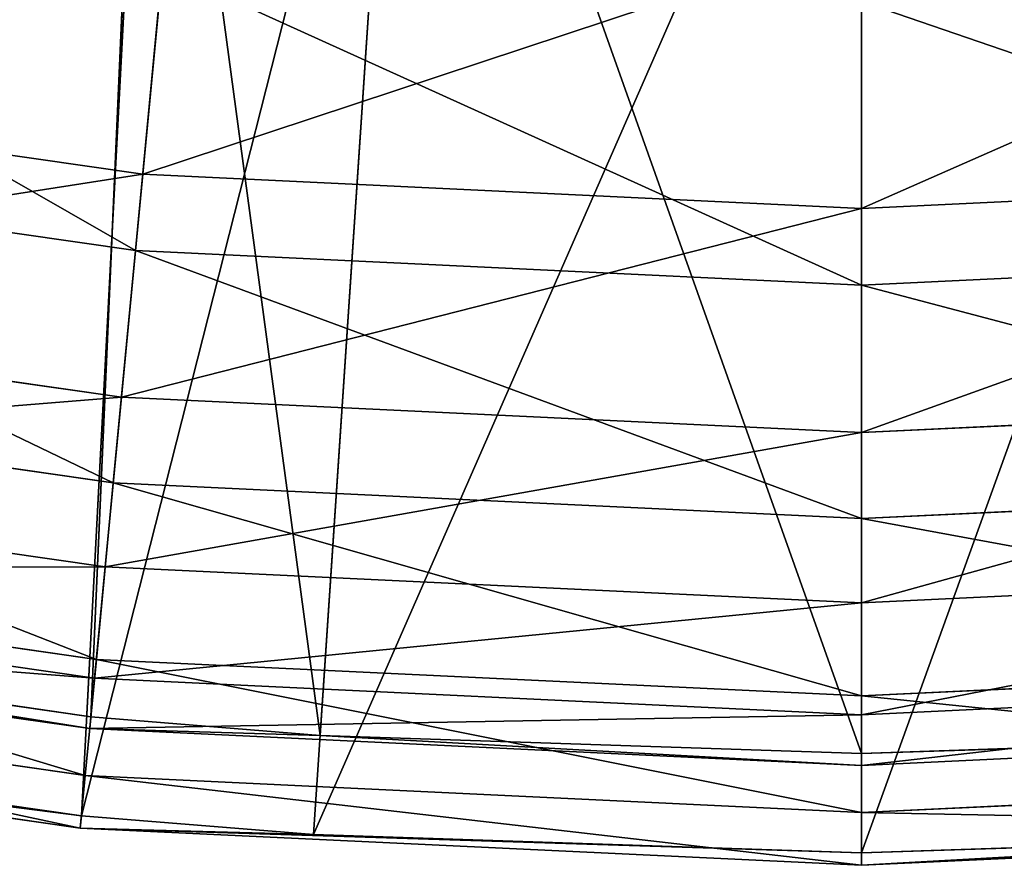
# Model space of a CAD drawing. Extents: x 0.04 to 6.5, y -3.23 to 3.23.
# Tile 19 of 256: x 2.94 to 3.32, y -3.23 to -2.9. Entities that reach past the tile are written whole.
import ezdxf

# ---------------------------------------------------------------- set-up
doc = ezdxf.new("R2010")
doc.units = 0
doc.header["$MEASUREMENT"] = 0
doc.layers.get('0').update_dxf_attribs({"linetype": 'CONTINUOUS'})

# ---------------------------------------------------------------- blocks, each defined once
blk = doc.blocks.new('CERAMICZNA_WISZ_CA_KR_TKA0')
at = {"color": 0}
for p, q in [((2.96421, -3.17537, 1.90595), (2.98618, -2.67581, 6.36021)), ((2.96421, -3.17537, 1.90595), (2.98618, -2.67581, 6.36021)), ((3.05436, -3.18269, 1.90595), (2.98618, -2.67581, 6.36021)), ((3.05436, -3.18269, 1.90595), (2.98618, -2.67581, 6.36021)), ((3.05436, -3.18269, 1.90595), (3.08771, -2.68454, 6.36021)), ((3.05436, -3.18269, 1.90595), (3.08771, -2.68454, 6.36021)), ((3.26742, -3.18982, 1.90595), (3.26742, -2.69055, 6.36021)), ((3.26742, -3.18982, 1.90595), (3.26742, -2.69055, 6.36021)), ((2.96049, -3.21432, 1.91034), (2.98675, -2.7152, 6.36459)), ((2.96049, -3.21432, 1.91034), (2.98675, -2.7152, 6.36459)), ((2.96049, -3.21432, 1.91034), (3.0851, -2.72358, 6.36459)), ((2.96049, -3.21432, 1.91034), (3.0851, -2.72358, 6.36459)), ((3.05175, -3.22173, 1.91034), (3.0851, -2.72358, 6.36459)), ((3.05175, -3.22173, 1.91034), (3.0851, -2.72358, 6.36459)), ((3.26742, -3.22894, 1.91034), (3.26742, -2.72967, 6.36459)), ((3.26742, -3.22894, 1.91034), (3.26742, -2.72967, 6.36459)), ((2.99478, -2.85522, 1.08542), (2.98459, -2.96185, 1.19417)), ((2.99478, -2.85522, 1.08542), (2.98459, -2.96185, 1.19417)), ((3.26742, -2.97533, 1.19417), (3.26742, -2.86821, 1.08542)), ((3.26742, -2.97533, 1.19417), (3.26742, -2.86821, 1.08542)), ((2.98172, -2.99191, 1.1689), (2.99233, -2.88083, 1.05562)), ((2.98172, -2.99191, 1.1689), (2.99233, -2.88083, 1.05562)), ((3.26742, -2.89393, 1.05562), (3.26742, -3.00551, 1.1689)), ((3.26742, -2.89393, 1.05562), (3.26742, -3.00551, 1.1689)), ((2.70433, -2.92156, 1.19417), (2.98459, -2.96185, 1.19417)), ((2.70433, -2.92156, 1.19417), (2.98459, -2.96185, 1.19417)), ((2.98172, -2.99191, 1.1689), (2.69862, -2.9512, 1.1689)), ((2.98172, -2.99191, 1.1689), (2.69862, -2.9512, 1.1689)), ((2.98459, -2.96185, 1.19417), (2.97621, -3.04966, 1.31874)), ((2.98459, -2.96185, 1.19417), (2.97621, -3.04966, 1.31874)), ((2.98459, -2.96185, 1.19417), (3.26742, -2.97533, 1.19417)), ((2.98459, -2.96185, 1.19417), (3.26742, -2.97533, 1.19417)), ((3.26742, -2.97533, 1.19417), (3.55024, -2.96185, 1.19417)), ((3.26742, -2.97533, 1.19417), (3.55024, -2.96185, 1.19417)), ((3.26742, -3.06354, 1.31874), (3.26742, -2.97533, 1.19417)), ((3.26742, -3.06354, 1.31874), (3.26742, -2.97533, 1.19417)), ((2.97299, -3.08337, 1.29866), (2.98172, -2.99191, 1.1689)), ((2.97299, -3.08337, 1.29866), (2.98172, -2.99191, 1.1689)), ((2.98172, -2.99191, 1.1689), (3.26742, -3.00551, 1.1689)), ((2.98172, -2.99191, 1.1689), (3.26742, -3.00551, 1.1689)), ((3.26742, -3.00551, 1.1689), (3.55311, -2.99191, 1.1689)), ((3.26742, -3.00551, 1.1689), (3.55311, -2.99191, 1.1689)), ((3.26742, -3.00551, 1.1689), (3.26742, -3.0974, 1.29866)), ((3.26742, -3.00551, 1.1689), (3.26742, -3.0974, 1.29866)), ((2.68764, -3.00817, 1.31874), (2.97621, -3.04966, 1.31874)), ((2.68764, -3.00817, 1.31874), (2.97621, -3.04966, 1.31874)), ((2.97299, -3.08337, 1.29866), (2.68123, -3.04143, 1.29866)), ((2.97299, -3.08337, 1.29866), (2.68123, -3.04143, 1.29866)), ((2.97621, -3.04966, 1.31874), (2.96984, -3.11636, 1.4559)), ((2.97621, -3.04966, 1.31874), (2.96984, -3.11636, 1.4559)), ((2.97621, -3.04966, 1.31874), (3.26742, -3.06354, 1.31874)), ((2.97621, -3.04966, 1.31874), (3.26742, -3.06354, 1.31874)), ((3.26742, -3.06354, 1.31874), (3.55862, -3.04966, 1.31874)), ((3.26742, -3.06354, 1.31874), (3.55862, -3.04966, 1.31874)), ((3.26742, -3.13054, 1.4559), (3.26742, -3.06354, 1.31874)), ((3.26742, -3.13054, 1.4559), (3.26742, -3.06354, 1.31874)), ((2.67496, -3.07396, 1.4559), (2.96984, -3.11636, 1.4559)), ((2.67496, -3.07396, 1.4559), (2.96984, -3.11636, 1.4559)), ((2.96636, -3.15285, 1.44153), (2.97299, -3.08337, 1.29866)), ((2.96636, -3.15285, 1.44153), (2.97299, -3.08337, 1.29866)), ((2.97299, -3.08337, 1.29866), (3.26742, -3.0974, 1.29866)), ((2.97299, -3.08337, 1.29866), (3.26742, -3.0974, 1.29866)), ((3.26742, -3.0974, 1.29866), (3.56184, -3.08337, 1.29866)), ((3.26742, -3.0974, 1.29866), (3.56184, -3.08337, 1.29866)), ((3.26742, -3.0974, 1.29866), (3.26742, -3.16719, 1.44153)), ((3.26742, -3.0974, 1.29866), (3.26742, -3.16719, 1.44153)), ((2.96636, -3.15285, 1.44153), (2.66802, -3.10996, 1.44153)), ((2.96636, -3.15285, 1.44153), (2.66802, -3.10996, 1.44153)), ((2.66662, -3.11721, 1.60205), (2.96565, -3.1602, 1.60205)), ((2.66662, -3.11721, 1.60205), (2.96565, -3.1602, 1.60205)), ((2.96984, -3.11636, 1.4559), (2.96565, -3.1602, 1.60205)), ((2.96984, -3.11636, 1.4559), (2.96565, -3.1602, 1.60205)), ((2.96984, -3.11636, 1.4559), (3.26742, -3.13054, 1.4559)), ((2.96984, -3.11636, 1.4559), (3.26742, -3.13054, 1.4559)), ((3.26742, -3.13054, 1.4559), (3.56499, -3.11636, 1.4559)), ((3.26742, -3.13054, 1.4559), (3.56499, -3.11636, 1.4559)), ((2.96421, -3.17537, 1.90595), (2.66374, -3.13217, 1.90595)), ((2.96421, -3.17537, 1.90595), (2.66374, -3.13217, 1.90595)), ((3.26742, -3.17458, 1.60205), (3.26742, -3.13054, 1.4559)), ((3.26742, -3.17458, 1.60205), (3.26742, -3.13054, 1.4559)), ((2.66285, -3.13678, 1.75338), (2.96376, -3.18005, 1.75338)), ((2.66285, -3.13678, 1.75338), (2.96376, -3.18005, 1.75338)), ((2.962, -3.19852, 1.59377), (2.96636, -3.15285, 1.44153)), ((2.962, -3.19852, 1.59377), (2.96636, -3.15285, 1.44153)), ((2.96636, -3.15285, 1.44153), (3.26742, -3.16719, 1.44153)), ((2.96636, -3.15285, 1.44153), (3.26742, -3.16719, 1.44153)), ((3.26742, -3.16719, 1.44153), (3.56848, -3.15285, 1.44153)), ((3.26742, -3.16719, 1.44153), (3.56848, -3.15285, 1.44153)), ((2.962, -3.19852, 1.59377), (2.65934, -3.155, 1.59377)), ((2.962, -3.19852, 1.59377), (2.65934, -3.155, 1.59377)), ((2.96565, -3.1602, 1.60205), (2.96376, -3.18005, 1.75338)), ((2.96565, -3.1602, 1.60205), (2.96376, -3.18005, 1.75338)), ((2.96565, -3.1602, 1.60205), (3.26742, -3.17458, 1.60205)), ((2.96565, -3.1602, 1.60205), (3.26742, -3.17458, 1.60205)), ((3.26742, -3.17458, 1.60205), (3.56918, -3.1602, 1.60205)), ((3.26742, -3.17458, 1.60205), (3.56918, -3.1602, 1.60205)), ((3.26742, -3.16719, 1.44153), (3.26742, -3.21307, 1.59377)), ((3.26742, -3.16719, 1.44153), (3.26742, -3.21307, 1.59377)), ((2.65634, -3.17059, 1.91034), (2.96049, -3.21432, 1.91034)), ((2.65634, -3.17059, 1.91034), (2.96049, -3.21432, 1.91034)), ((2.96002, -3.21919, 1.75141), (2.65541, -3.17539, 1.75141)), ((2.96002, -3.21919, 1.75141), (2.65541, -3.17539, 1.75141)), ((2.96376, -3.18005, 1.75338), (2.96421, -3.17537, 1.90595)), ((2.96376, -3.18005, 1.75338), (2.96421, -3.17537, 1.90595)), ((3.05436, -3.18269, 1.90595), (2.96421, -3.17537, 1.90595)), ((3.05436, -3.18269, 1.90595), (2.96421, -3.17537, 1.90595)), ((3.26742, -3.19451, 1.75338), (3.26742, -3.17458, 1.60205)), ((3.26742, -3.19451, 1.75338), (3.26742, -3.17458, 1.60205)), ((3.05436, -3.18269, 1.90595), (2.96376, -3.18005, 1.75338)), ((2.96376, -3.18005, 1.75338), (3.26742, -3.19451, 1.75338)), ((2.96376, -3.18005, 1.75338), (3.26742, -3.19451, 1.75338)), ((3.05436, -3.18269, 1.90595), (2.96376, -3.18005, 1.75338)), ((3.26742, -3.19451, 1.75338), (3.57107, -3.18005, 1.75338)), ((3.26742, -3.19451, 1.75338), (3.57107, -3.18005, 1.75338)), ((3.26742, -3.18982, 1.90595), (3.57107, -3.18005, 1.75338)), ((3.26742, -3.18982, 1.90595), (3.57107, -3.18005, 1.75338)), ((3.26742, -3.18982, 1.90595), (3.05436, -3.18269, 1.90595)), ((3.05436, -3.18269, 1.90595), (3.26742, -3.19451, 1.75338)), ((3.05436, -3.18269, 1.90595), (3.26742, -3.19451, 1.75338)), ((3.26742, -3.18982, 1.90595), (3.05436, -3.18269, 1.90595)), ((3.48047, -3.18269, 1.90595), (3.26742, -3.18982, 1.90595)), ((3.48047, -3.18269, 1.90595), (3.26742, -3.18982, 1.90595)), ((3.26742, -3.18982, 1.90595), (3.26742, -3.19451, 1.75338)), ((3.26742, -3.18982, 1.90595), (3.26742, -3.19451, 1.75338)), ((2.96002, -3.21919, 1.75141), (2.962, -3.19852, 1.59377)), ((2.96002, -3.21919, 1.75141), (2.962, -3.19852, 1.59377)), ((2.962, -3.19852, 1.59377), (3.26742, -3.21307, 1.59377)), ((2.962, -3.19852, 1.59377), (3.26742, -3.21307, 1.59377)), ((3.26742, -3.21307, 1.59377), (3.57284, -3.19852, 1.59377)), ((3.26742, -3.21307, 1.59377), (3.57284, -3.19852, 1.59377)), ((2.96049, -3.21432, 1.91034), (2.96002, -3.21919, 1.75141)), ((2.96049, -3.21432, 1.91034), (2.96002, -3.21919, 1.75141)), ((2.96049, -3.21432, 1.91034), (3.05175, -3.22173, 1.91034)), ((2.96049, -3.21432, 1.91034), (3.05175, -3.22173, 1.91034)), ((3.26742, -3.21307, 1.59377), (3.26742, -3.23383, 1.75141)), ((3.26742, -3.21307, 1.59377), (3.26742, -3.23383, 1.75141)), ((2.96002, -3.21919, 1.75141), (3.05175, -3.22173, 1.91034)), ((2.96002, -3.21919, 1.75141), (3.05175, -3.22173, 1.91034)), ((2.96002, -3.21919, 1.75141), (3.26742, -3.22894, 1.91034)), ((2.96002, -3.21919, 1.75141), (3.26742, -3.22894, 1.91034)), ((2.96002, -3.21919, 1.75141), (3.26742, -3.23383, 1.75141)), ((2.96002, -3.21919, 1.75141), (3.26742, -3.23383, 1.75141)), ((3.05175, -3.22173, 1.91034), (3.26742, -3.22894, 1.91034)), ((3.05175, -3.22173, 1.91034), (3.26742, -3.22894, 1.91034)), ((3.26742, -3.23383, 1.75141), (3.57481, -3.21919, 1.75141)), ((3.26742, -3.23383, 1.75141), (3.57481, -3.21919, 1.75141)), ((3.26742, -3.22894, 1.91034), (3.48309, -3.22173, 1.91034)), ((3.26742, -3.22894, 1.91034), (3.48309, -3.22173, 1.91034)), ((3.26742, -3.23383, 1.75141), (3.48309, -3.22173, 1.91034)), ((3.26742, -3.23383, 1.75141), (3.48309, -3.22173, 1.91034)), ((3.26742, -3.22894, 1.91034), (3.26742, -3.23383, 1.75141)), ((3.26742, -3.22894, 1.91034), (3.26742, -3.23383, 1.75141))]:
    blk.add_line(p, q, dxfattribs=at)
mesh = blk.add_polyface(dxfattribs=at)
corners = [(2.98618, -2.67581, 6.36021), (2.66374, -3.13217, 1.90595), (2.7315, -2.63663, 6.36021)]
mesh.append_faces([[corners[k] for k in face] for face in [(0, 1, 2)]], dxfattribs={"color": 0})
mesh = blk.add_polyface(dxfattribs=at)
corners = [(2.7237, -2.67497, 6.36459), (2.65634, -3.17059, 1.91034), (2.98675, -2.7152, 6.36459)]
mesh.append_faces([[corners[k] for k in face] for face in [(0, 1, 2)]], dxfattribs={"color": 0})
mesh = blk.add_polyface(dxfattribs=at)
corners = [(2.98618, -2.67581, 6.36021), (2.96421, -3.17537, 1.90595), (2.66374, -3.13217, 1.90595)]
mesh.append_faces([[corners[k] for k in face] for face in [(0, 1, 2)]], dxfattribs={"color": 0})
mesh = blk.add_polyface(dxfattribs=at)
corners = [(2.98618, -2.67581, 6.36021), (3.05436, -3.18269, 1.90595), (2.96421, -3.17537, 1.90595)]
mesh.append_faces([[corners[k] for k in face] for face in [(0, 1, 2)]], dxfattribs={"color": 0})
mesh = blk.add_polyface(dxfattribs=at)
corners = [(3.08771, -2.68454, 6.36021), (3.05436, -3.18269, 1.90595), (2.98618, -2.67581, 6.36021)]
mesh.append_faces([[corners[k] for k in face] for face in [(0, 1, 2)]], dxfattribs={"color": 0})
mesh = blk.add_polyface(dxfattribs=at)
corners = [(3.08771, -2.68454, 6.36021), (3.26742, -3.18982, 1.90595), (3.05436, -3.18269, 1.90595), (3.26742, -2.69055, 6.36021)]
mesh.append_faces([[corners[k] for k in face] for face in [(0, 1, 2), (1, 0, 3)]], dxfattribs={"vtx0": -1, "color": 0})
mesh = blk.add_polyface(dxfattribs=at)
corners = [(3.26742, -2.69055, 6.36021), (3.48047, -3.18269, 1.90595), (3.26742, -3.18982, 1.90595), (3.44713, -2.68454, 6.36021)]
mesh.append_faces([[corners[k] for k in face] for face in [(0, 1, 2), (1, 0, 3)]], dxfattribs={"vtx0": -1, "color": 0})
mesh = blk.add_polyface(dxfattribs=at)
corners = [(2.98675, -2.7152, 6.36459), (2.65634, -3.17059, 1.91034), (2.96049, -3.21432, 1.91034)]
mesh.append_faces([[corners[k] for k in face] for face in [(0, 1, 2)]], dxfattribs={"color": 0})
mesh = blk.add_polyface(dxfattribs=at)
corners = [(2.98675, -2.7152, 6.36459), (2.96049, -3.21432, 1.91034), (3.0851, -2.72358, 6.36459)]
mesh.append_faces([[corners[k] for k in face] for face in [(0, 1, 2)]], dxfattribs={"color": 0})
mesh = blk.add_polyface(dxfattribs=at)
corners = [(3.0851, -2.72358, 6.36459), (2.96049, -3.21432, 1.91034), (3.05175, -3.22173, 1.91034)]
mesh.append_faces([[corners[k] for k in face] for face in [(0, 1, 2)]], dxfattribs={"color": 0})
mesh = blk.add_polyface(dxfattribs=at)
corners = [(3.26742, -2.72967, 6.36459), (3.05175, -3.22173, 1.91034), (3.26742, -3.22894, 1.91034), (3.0851, -2.72358, 6.36459)]
mesh.append_faces([[corners[k] for k in face] for face in [(0, 1, 2), (1, 0, 3)]], dxfattribs={"vtx0": -1, "color": 0})
mesh = blk.add_polyface(dxfattribs=at)
corners = [(3.44974, -2.72358, 6.36459), (3.26742, -3.22894, 1.91034), (3.48309, -3.22173, 1.91034), (3.26742, -2.72967, 6.36459)]
mesh.append_faces([[corners[k] for k in face] for face in [(0, 1, 2), (1, 0, 3)]], dxfattribs={"vtx0": -1, "color": 0})
mesh = blk.add_polyface(dxfattribs=at)
corners = [(2.70433, -2.92156, 1.19417), (2.99478, -2.85522, 1.08542), (2.72461, -2.81638, 1.08542), (2.98459, -2.96185, 1.19417)]
mesh.append_faces([[corners[k] for k in face] for face in [(0, 1, 2), (1, 0, 3)]], dxfattribs={"vtx0": -1, "color": 0})
mesh = blk.add_polyface(dxfattribs=at)
corners = [(2.98172, -2.99191, 1.1689), (2.71974, -2.84164, 1.05562), (2.99233, -2.88083, 1.05562), (2.69862, -2.9512, 1.1689)]
mesh.append_faces([[corners[k] for k in face] for face in [(0, 1, 2), (1, 0, 3)]], dxfattribs={"vtx0": -1, "color": 0})
mesh = blk.add_polyface(dxfattribs=at)
corners = [(2.98459, -2.96185, 1.19417), (3.26742, -2.86821, 1.08542), (2.99478, -2.85522, 1.08542), (3.26742, -2.97533, 1.19417)]
mesh.append_faces([[corners[k] for k in face] for face in [(0, 1, 2), (1, 0, 3)]], dxfattribs={"vtx0": -1, "color": 0})
mesh = blk.add_polyface(dxfattribs=at)
corners = [(3.26742, -2.97533, 1.19417), (3.54006, -2.85522, 1.08542), (3.26742, -2.86821, 1.08542), (3.55024, -2.96185, 1.19417)]
mesh.append_faces([[corners[k] for k in face] for face in [(0, 1, 2), (1, 0, 3)]], dxfattribs={"vtx0": -1, "color": 0})
mesh = blk.add_polyface(dxfattribs=at)
corners = [(3.26742, -3.00551, 1.1689), (2.99233, -2.88083, 1.05562), (3.26742, -2.89393, 1.05562), (2.98172, -2.99191, 1.1689)]
mesh.append_faces([[corners[k] for k in face] for face in [(0, 1, 2), (1, 0, 3)]], dxfattribs={"vtx0": -1, "color": 0})
mesh = blk.add_polyface(dxfattribs=at)
corners = [(3.55311, -2.99191, 1.1689), (3.26742, -2.89393, 1.05562), (3.5425, -2.88083, 1.05562), (3.26742, -3.00551, 1.1689)]
mesh.append_faces([[corners[k] for k in face] for face in [(0, 1, 2), (1, 0, 3)]], dxfattribs={"vtx0": -1, "color": 0})
mesh = blk.add_polyface(dxfattribs=at)
corners = [(2.68764, -3.00817, 1.31874), (2.98459, -2.96185, 1.19417), (2.70433, -2.92156, 1.19417), (2.97621, -3.04966, 1.31874)]
mesh.append_faces([[corners[k] for k in face] for face in [(0, 1, 2), (1, 0, 3)]], dxfattribs={"vtx0": -1, "color": 0})
mesh = blk.add_polyface(dxfattribs=at)
corners = [(2.97299, -3.08337, 1.29866), (2.69862, -2.9512, 1.1689), (2.98172, -2.99191, 1.1689), (2.68123, -3.04143, 1.29866)]
mesh.append_faces([[corners[k] for k in face] for face in [(0, 1, 2), (1, 0, 3)]], dxfattribs={"vtx0": -1, "color": 0})
mesh = blk.add_polyface(dxfattribs=at)
corners = [(2.97621, -3.04966, 1.31874), (3.26742, -2.97533, 1.19417), (2.98459, -2.96185, 1.19417), (3.26742, -3.06354, 1.31874)]
mesh.append_faces([[corners[k] for k in face] for face in [(0, 1, 2), (1, 0, 3)]], dxfattribs={"vtx0": -1, "color": 0})
mesh = blk.add_polyface(dxfattribs=at)
corners = [(3.26742, -3.06354, 1.31874), (3.55024, -2.96185, 1.19417), (3.26742, -2.97533, 1.19417), (3.55862, -3.04966, 1.31874)]
mesh.append_faces([[corners[k] for k in face] for face in [(0, 1, 2), (1, 0, 3)]], dxfattribs={"vtx0": -1, "color": 0})
mesh = blk.add_polyface(dxfattribs=at)
corners = [(3.26742, -3.0974, 1.29866), (2.98172, -2.99191, 1.1689), (3.26742, -3.00551, 1.1689), (2.97299, -3.08337, 1.29866)]
mesh.append_faces([[corners[k] for k in face] for face in [(0, 1, 2), (1, 0, 3)]], dxfattribs={"vtx0": -1, "color": 0})
mesh = blk.add_polyface(dxfattribs=at)
corners = [(3.56184, -3.08337, 1.29866), (3.26742, -3.00551, 1.1689), (3.55311, -2.99191, 1.1689), (3.26742, -3.0974, 1.29866)]
mesh.append_faces([[corners[k] for k in face] for face in [(0, 1, 2), (1, 0, 3)]], dxfattribs={"vtx0": -1, "color": 0})
mesh = blk.add_polyface(dxfattribs=at)
corners = [(2.67496, -3.07396, 1.4559), (2.97621, -3.04966, 1.31874), (2.68764, -3.00817, 1.31874), (2.96984, -3.11636, 1.4559)]
mesh.append_faces([[corners[k] for k in face] for face in [(0, 1, 2), (1, 0, 3)]], dxfattribs={"vtx0": -1, "color": 0})
mesh = blk.add_polyface(dxfattribs=at)
corners = [(2.96636, -3.15285, 1.44153), (2.68123, -3.04143, 1.29866), (2.97299, -3.08337, 1.29866), (2.66802, -3.10996, 1.44153)]
mesh.append_faces([[corners[k] for k in face] for face in [(0, 1, 2), (1, 0, 3)]], dxfattribs={"vtx0": -1, "color": 0})
mesh = blk.add_polyface(dxfattribs=at)
corners = [(2.96984, -3.11636, 1.4559), (3.26742, -3.06354, 1.31874), (2.97621, -3.04966, 1.31874), (3.26742, -3.13054, 1.4559)]
mesh.append_faces([[corners[k] for k in face] for face in [(0, 1, 2), (1, 0, 3)]], dxfattribs={"vtx0": -1, "color": 0})
mesh = blk.add_polyface(dxfattribs=at)
corners = [(3.26742, -3.13054, 1.4559), (3.55862, -3.04966, 1.31874), (3.26742, -3.06354, 1.31874), (3.56499, -3.11636, 1.4559)]
mesh.append_faces([[corners[k] for k in face] for face in [(0, 1, 2), (1, 0, 3)]], dxfattribs={"vtx0": -1, "color": 0})
mesh = blk.add_polyface(dxfattribs=at)
corners = [(2.66662, -3.11721, 1.60205), (2.96984, -3.11636, 1.4559), (2.67496, -3.07396, 1.4559), (2.96565, -3.1602, 1.60205)]
mesh.append_faces([[corners[k] for k in face] for face in [(0, 1, 2), (1, 0, 3)]], dxfattribs={"vtx0": -1, "color": 0})
mesh = blk.add_polyface(dxfattribs=at)
corners = [(3.26742, -3.16719, 1.44153), (2.97299, -3.08337, 1.29866), (3.26742, -3.0974, 1.29866), (2.96636, -3.15285, 1.44153)]
mesh.append_faces([[corners[k] for k in face] for face in [(0, 1, 2), (1, 0, 3)]], dxfattribs={"vtx0": -1, "color": 0})
mesh = blk.add_polyface(dxfattribs=at)
corners = [(3.56848, -3.15285, 1.44153), (3.26742, -3.0974, 1.29866), (3.56184, -3.08337, 1.29866), (3.26742, -3.16719, 1.44153)]
mesh.append_faces([[corners[k] for k in face] for face in [(0, 1, 2), (1, 0, 3)]], dxfattribs={"vtx0": -1, "color": 0})
mesh = blk.add_polyface(dxfattribs=at)
corners = [(2.962, -3.19852, 1.59377), (2.66802, -3.10996, 1.44153), (2.96636, -3.15285, 1.44153), (2.65934, -3.155, 1.59377)]
mesh.append_faces([[corners[k] for k in face] for face in [(0, 1, 2), (1, 0, 3)]], dxfattribs={"vtx0": -1, "color": 0})
mesh = blk.add_polyface(dxfattribs=at)
corners = [(2.66285, -3.13678, 1.75338), (2.96565, -3.1602, 1.60205), (2.66662, -3.11721, 1.60205), (2.96376, -3.18005, 1.75338)]
mesh.append_faces([[corners[k] for k in face] for face in [(0, 1, 2), (1, 0, 3)]], dxfattribs={"vtx0": -1, "color": 0})
mesh = blk.add_polyface(dxfattribs=at)
corners = [(2.96565, -3.1602, 1.60205), (3.26742, -3.13054, 1.4559), (2.96984, -3.11636, 1.4559), (3.26742, -3.17458, 1.60205)]
mesh.append_faces([[corners[k] for k in face] for face in [(0, 1, 2), (1, 0, 3)]], dxfattribs={"vtx0": -1, "color": 0})
mesh = blk.add_polyface(dxfattribs=at)
corners = [(3.26742, -3.17458, 1.60205), (3.56499, -3.11636, 1.4559), (3.26742, -3.13054, 1.4559), (3.56918, -3.1602, 1.60205)]
mesh.append_faces([[corners[k] for k in face] for face in [(0, 1, 2), (1, 0, 3)]], dxfattribs={"vtx0": -1, "color": 0})
mesh = blk.add_polyface(dxfattribs=at)
corners = [(2.66374, -3.13217, 1.90595), (2.96376, -3.18005, 1.75338), (2.66285, -3.13678, 1.75338), (2.96421, -3.17537, 1.90595)]
mesh.append_faces([[corners[k] for k in face] for face in [(0, 1, 2), (1, 0, 3)]], dxfattribs={"vtx0": -1, "color": 0})
mesh = blk.add_polyface(dxfattribs=at)
corners = [(3.26742, -3.21307, 1.59377), (2.96636, -3.15285, 1.44153), (3.26742, -3.16719, 1.44153), (2.962, -3.19852, 1.59377)]
mesh.append_faces([[corners[k] for k in face] for face in [(0, 1, 2), (1, 0, 3)]], dxfattribs={"vtx0": -1, "color": 0})
mesh = blk.add_polyface(dxfattribs=at)
corners = [(3.57284, -3.19852, 1.59377), (3.26742, -3.16719, 1.44153), (3.56848, -3.15285, 1.44153), (3.26742, -3.21307, 1.59377)]
mesh.append_faces([[corners[k] for k in face] for face in [(0, 1, 2), (1, 0, 3)]], dxfattribs={"vtx0": -1, "color": 0})
mesh = blk.add_polyface(dxfattribs=at)
corners = [(2.96002, -3.21919, 1.75141), (2.65934, -3.155, 1.59377), (2.962, -3.19852, 1.59377), (2.65541, -3.17539, 1.75141)]
mesh.append_faces([[corners[k] for k in face] for face in [(0, 1, 2), (1, 0, 3)]], dxfattribs={"vtx0": -1, "color": 0})
mesh = blk.add_polyface(dxfattribs=at)
corners = [(2.96376, -3.18005, 1.75338), (3.26742, -3.17458, 1.60205), (2.96565, -3.1602, 1.60205), (3.26742, -3.19451, 1.75338)]
mesh.append_faces([[corners[k] for k in face] for face in [(0, 1, 2), (1, 0, 3)]], dxfattribs={"vtx0": -1, "color": 0})
mesh = blk.add_polyface(dxfattribs=at)
corners = [(3.26742, -3.19451, 1.75338), (3.56918, -3.1602, 1.60205), (3.26742, -3.17458, 1.60205), (3.57107, -3.18005, 1.75338)]
mesh.append_faces([[corners[k] for k in face] for face in [(0, 1, 2), (1, 0, 3)]], dxfattribs={"vtx0": -1, "color": 0})
mesh = blk.add_polyface(dxfattribs=at)
corners = [(2.96049, -3.21432, 1.91034), (2.65541, -3.17539, 1.75141), (2.96002, -3.21919, 1.75141), (2.65634, -3.17059, 1.91034)]
mesh.append_faces([[corners[k] for k in face] for face in [(0, 1, 2), (1, 0, 3)]], dxfattribs={"vtx0": -1, "color": 0})
mesh = blk.add_polyface(dxfattribs=at)
corners = [(3.05436, -3.18269, 1.90595), (2.96376, -3.18005, 1.75338), (2.96421, -3.17537, 1.90595)]
mesh.append_faces([[corners[k] for k in face] for face in [(0, 1, 2)]], dxfattribs={"color": 0})
mesh = blk.add_polyface(dxfattribs=at)
corners = [(3.05436, -3.18269, 1.90595), (3.26742, -3.19451, 1.75338), (2.96376, -3.18005, 1.75338)]
mesh.append_faces([[corners[k] for k in face] for face in [(0, 1, 2)]], dxfattribs={"color": 0})
mesh = blk.add_polyface(dxfattribs=at)
corners = [(3.26742, -3.18982, 1.90595), (3.57107, -3.18005, 1.75338), (3.26742, -3.19451, 1.75338)]
mesh.append_faces([[corners[k] for k in face] for face in [(0, 1, 2)]], dxfattribs={"color": 0})
mesh = blk.add_polyface(dxfattribs=at)
corners = [(3.48047, -3.18269, 1.90595), (3.57107, -3.18005, 1.75338), (3.26742, -3.18982, 1.90595)]
mesh.append_faces([[corners[k] for k in face] for face in [(0, 1, 2)]], dxfattribs={"color": 0})
mesh = blk.add_polyface(dxfattribs=at)
corners = [(3.26742, -3.18982, 1.90595), (3.26742, -3.19451, 1.75338), (3.05436, -3.18269, 1.90595)]
mesh.append_faces([[corners[k] for k in face] for face in [(0, 1, 2)]], dxfattribs={"color": 0})
mesh = blk.add_polyface(dxfattribs=at)
corners = [(3.26742, -3.23383, 1.75141), (2.962, -3.19852, 1.59377), (3.26742, -3.21307, 1.59377), (2.96002, -3.21919, 1.75141)]
mesh.append_faces([[corners[k] for k in face] for face in [(0, 1, 2), (1, 0, 3)]], dxfattribs={"vtx0": -1, "color": 0})
mesh = blk.add_polyface(dxfattribs=at)
corners = [(3.57481, -3.21919, 1.75141), (3.26742, -3.21307, 1.59377), (3.57284, -3.19852, 1.59377), (3.26742, -3.23383, 1.75141)]
mesh.append_faces([[corners[k] for k in face] for face in [(0, 1, 2), (1, 0, 3)]], dxfattribs={"vtx0": -1, "color": 0})
mesh = blk.add_polyface(dxfattribs=at)
corners = [(2.96049, -3.21432, 1.91034), (2.96002, -3.21919, 1.75141), (3.05175, -3.22173, 1.91034)]
mesh.append_faces([[corners[k] for k in face] for face in [(0, 1, 2)]], dxfattribs={"color": 0})
mesh = blk.add_polyface(dxfattribs=at)
corners = [(3.05175, -3.22173, 1.91034), (2.96002, -3.21919, 1.75141), (3.26742, -3.22894, 1.91034)]
mesh.append_faces([[corners[k] for k in face] for face in [(0, 1, 2)]], dxfattribs={"color": 0})
mesh = blk.add_polyface(dxfattribs=at)
corners = [(3.26742, -3.22894, 1.91034), (2.96002, -3.21919, 1.75141), (3.26742, -3.23383, 1.75141)]
mesh.append_faces([[corners[k] for k in face] for face in [(0, 1, 2)]], dxfattribs={"color": 0})
mesh = blk.add_polyface(dxfattribs=at)
corners = [(3.48309, -3.22173, 1.91034), (3.26742, -3.23383, 1.75141), (3.57481, -3.21919, 1.75141)]
mesh.append_faces([[corners[k] for k in face] for face in [(0, 1, 2)]], dxfattribs={"color": 0})
mesh = blk.add_polyface(dxfattribs=at)
corners = [(3.26742, -3.22894, 1.91034), (3.26742, -3.23383, 1.75141), (3.48309, -3.22173, 1.91034)]
mesh.append_faces([[corners[k] for k in face] for face in [(0, 1, 2)]], dxfattribs={"color": 0})

msp = doc.modelspace()

# ---------------------------------------------------------------- block references
at = {"color": 0}
msp.add_blockref('CERAMICZNA_WISZ_CA_KR_TKA0', (0, 0), dxfattribs=at)

doc.saveas('drawing.dxf')
